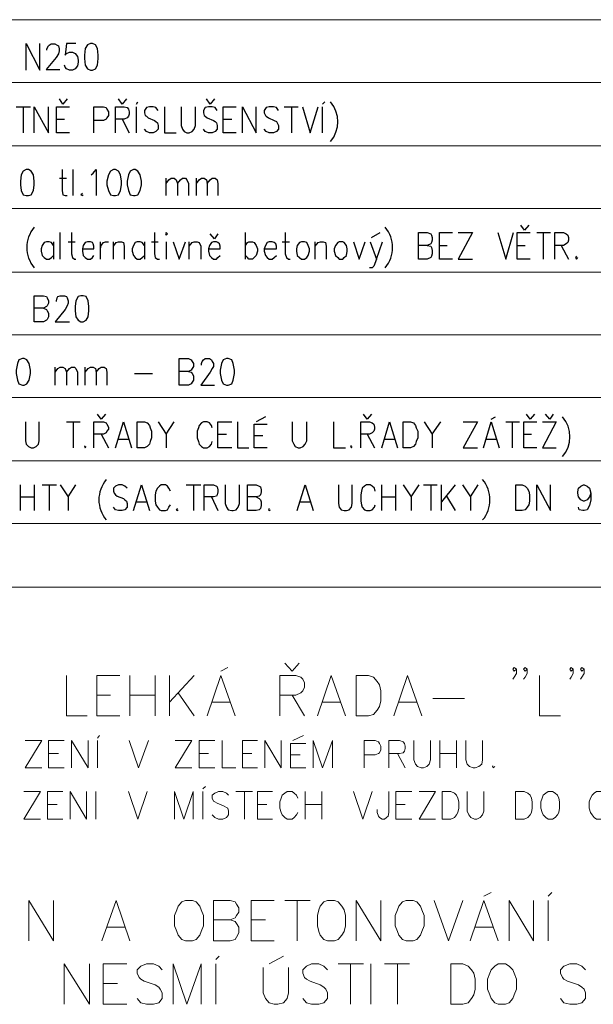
# Model space of a CAD drawing. Header units: millimetres. Extents: x 1 to 417021, y 3 to 99846.
# Tile 47 of 52: x 373198 to 374524, y 93751 to 96028. Entities that reach past the tile are written whole.
import ezdxf

# ---------------------------------------------------------------- set-up
doc = ezdxf.new("R2010")
doc.units = ezdxf.units.MM
doc.layers.add('PDF_Geometrie', color=251, linetype='Continuous')

msp = doc.modelspace()

# ---------------------------------------------------------------- linework, layer by layer
at = {"lineweight": 5}
for points in [[(373844.162, 94539.608), (373827.496, 94521.275), (373810.83, 94539.608)], [(373305.85, 94511.276), (373305.85, 94417.946), (373354.182, 94417.946)], [(373429.179, 94417.946), (373375.848, 94417.946), (373375.848, 94511.276), (373429.179, 94511.276)], [(373452.511, 94417.946), (373452.511, 94511.276)], [(373510.842, 94511.276), (373510.842, 94417.946)], [(373544.174, 94417.946), (373544.174, 94511.276)], [(373600.838, 94511.276), (373544.174, 94449.611)], [(373630.837, 94417.946), (373662.503, 94511.276), (373695.835, 94417.946)], [(373662.503, 94521.275), (373679.169, 94529.608)], [(373799.164, 94417.946), (373799.164, 94511.276), (373835.829, 94511.276), (373847.495, 94507.942), (373852.495, 94502.943), (373855.828, 94494.61), (373855.828, 94484.61), (373852.495, 94476.277), (373847.495, 94471.277), (373835.829, 94466.277), (373799.164, 94466.277)], [(373885.827, 94417.946), (373917.492, 94511.276), (373950.824, 94417.946)], [(374062.486, 94417.946), (374094.152, 94511.276), (374127.484, 94417.946)], [(374345.808, 94526.275), (374340.808, 94521.275), (374337.475, 94526.275), (374340.808, 94529.608), (374345.808, 94526.275), (374345.808, 94516.275), (374340.808, 94507.942), (374337.475, 94502.943)], [(374370.807, 94526.275), (374365.807, 94521.275), (374362.474, 94526.275), (374365.807, 94529.608), (374370.807, 94526.275), (374370.807, 94516.275), (374365.807, 94507.942), (374362.474, 94502.943)], [(374399.139, 94511.276), (374399.139, 94417.946), (374447.471, 94417.946)], [(374477.469, 94526.275), (374472.47, 94521.275), (374469.136, 94526.275), (374472.47, 94529.608), (374477.469, 94526.275), (374477.469, 94516.275), (374472.47, 94507.942), (374469.136, 94502.943)], [(374502.468, 94526.275), (374497.469, 94521.275), (374494.135, 94526.275), (374497.469, 94529.608), (374502.468, 94526.275), (374502.468, 94516.275), (374497.469, 94507.942), (374494.135, 94502.943)], [(373375.848, 94466.277), (373407.513, 94466.277)], [(373452.511, 94466.277), (373510.842, 94466.277)], [(373564.173, 94471.277), (373600.838, 94417.946)], [(373827.496, 94466.277), (373855.828, 94417.946)], [(373642.503, 94449.611), (373684.168, 94449.611)], [(373897.493, 94449.611), (373939.158, 94449.611)], [(374074.152, 94449.611), (374115.817, 94449.611)], [(374152.483, 94457.944), (374225.813, 94457.944)], [(373210.854, 94361.282), (373249.186, 94361.282), (373210.854, 94297.951), (373249.186, 94297.951)], [(373300.851, 94297.951), (373264.185, 94297.951), (373264.185, 94361.282), (373300.851, 94361.282)], [(373317.517, 94297.951), (373317.517, 94361.282), (373355.848, 94297.951), (373355.848, 94361.282)], [(373377.514, 94366.281), (373382.514, 94372.948)], [(373377.514, 94297.951), (373377.514, 94361.282)], [(373450.845, 94361.282), (373472.51, 94297.951), (373495.843, 94361.282)], [(373557.507, 94361.282), (373595.839, 94361.282), (373557.507, 94297.951), (373595.839, 94297.951)], [(373649.17, 94297.951), (373612.505, 94297.951), (373612.505, 94361.282), (373649.17, 94361.282)], [(373665.836, 94361.282), (373665.836, 94297.951), (373697.501, 94297.951)], [(373747.499, 94297.951), (373712.501, 94297.951), (373712.501, 94361.282), (373747.499, 94361.282)], [(373764.165, 94297.951), (373764.165, 94361.282), (373802.497, 94297.951), (373802.497, 94361.282)], [(373859.161, 94297.951), (373824.163, 94297.951), (373824.163, 94354.615), (373859.161, 94354.615)], [(373854.161, 94372.948), (373829.162, 94361.282)], [(373875.827, 94297.951), (373875.827, 94361.282), (373897.493, 94297.951), (373920.825, 94361.282), (373920.825, 94297.951)], [(373994.156, 94297.951), (373994.156, 94361.282), (374019.155, 94361.282), (374027.488, 94357.948), (374029.154, 94354.615), (374032.488, 94347.949), (374032.488, 94339.616), (374029.154, 94332.949), (374027.488, 94331.283), (374019.155, 94327.95), (373994.156, 94327.95)], [(374050.82, 94297.951), (374050.82, 94361.282), (374075.819, 94361.282), (374084.152, 94357.948), (374087.485, 94354.615), (374089.152, 94347.949), (374089.152, 94342.949), (374087.485, 94336.283), (374084.152, 94332.949), (374075.819, 94331.283), (374050.82, 94331.283)], [(374109.151, 94361.282), (374109.151, 94316.283), (374112.484, 94306.284), (374117.484, 94301.284), (374125.817, 94297.951), (374130.817, 94297.951), (374139.15, 94301.284), (374144.15, 94306.284), (374147.483, 94316.283), (374147.483, 94361.282)], [(374169.149, 94297.951), (374169.149, 94361.282)], [(374207.48, 94361.282), (374207.48, 94297.951)], [(374229.146, 94361.282), (374229.146, 94316.283), (374232.479, 94306.284), (374237.479, 94301.284), (374245.812, 94297.951), (374250.812, 94297.951), (374259.145, 94301.284), (374265.811, 94306.284), (374267.478, 94316.283), (374267.478, 94361.282)], [(373264.185, 94331.283), (373287.518, 94331.283)], [(373612.505, 94331.283), (373634.17, 94331.283)], [(373712.501, 94331.283), (373734.166, 94331.283)], [(374070.819, 94331.283), (374089.152, 94297.951)], [(374169.149, 94331.283), (374207.48, 94331.283)], [(373824.163, 94327.95), (373845.828, 94327.95)], [(374292.477, 94302.951), (374290.81, 94301.284), (374292.477, 94297.951), (374295.81, 94301.284)], [(373207.521, 94242.953), (373245.853, 94242.953), (373207.521, 94179.622), (373245.853, 94179.622)], [(373297.517, 94179.622), (373262.519, 94179.622), (373262.519, 94242.953), (373297.517, 94242.953)], [(373314.183, 94179.622), (373314.183, 94242.953), (373352.515, 94179.622), (373352.515, 94242.953)], [(373374.181, 94179.622), (373374.181, 94242.953)], [(373449.178, 94242.953), (373470.844, 94179.622), (373492.509, 94242.953)], [(373555.84, 94179.622), (373555.84, 94242.953), (373577.506, 94179.622), (373599.172, 94242.953), (373599.172, 94179.622)], [(373620.838, 94249.62), (373627.504, 94254.619)], [(373620.838, 94179.622), (373620.838, 94242.953)], [(373680.835, 94234.62), (373675.835, 94239.62), (373667.502, 94242.953), (373657.503, 94242.953), (373649.17, 94239.62), (373642.503, 94234.62), (373642.503, 94227.954), (373645.837, 94221.287), (373649.17, 94219.621), (373654.17, 94216.288), (373670.836, 94209.621), (373675.835, 94206.288), (373679.169, 94204.621), (373680.835, 94197.955), (373680.835, 94189.622), (373675.835, 94182.956), (373667.502, 94179.622), (373657.503, 94179.622), (373649.17, 94182.956), (373642.503, 94189.622)], [(373697.501, 94242.953), (373735.833, 94242.953)], [(373717.5, 94242.953), (373717.5, 94179.622)], [(373782.498, 94179.622), (373747.499, 94179.622), (373747.499, 94242.953), (373782.498, 94242.953)], [(373840.829, 94227.954), (373837.495, 94234.62), (373832.496, 94239.62), (373827.496, 94242.953), (373815.83, 94242.953), (373810.83, 94239.62), (373804.163, 94234.62), (373802.497, 94227.954), (373799.164, 94219.621), (373799.164, 94204.621), (373802.497, 94194.622), (373804.163, 94189.622), (373810.83, 94182.956), (373815.83, 94179.622), (373827.496, 94179.622), (373832.496, 94182.956), (373837.495, 94189.622), (373840.829, 94194.622)], [(373857.495, 94179.622), (373857.495, 94242.953)], [(373895.826, 94242.953), (373895.826, 94179.622)], [(373969.157, 94242.953), (373990.823, 94179.622), (374012.488, 94242.953)], [(374050.82, 94242.953), (374050.82, 94194.622), (374049.154, 94186.289), (374045.82, 94182.956), (374040.821, 94179.622), (374035.821, 94179.622), (374029.154, 94182.956), (374027.488, 94186.289), (374024.155, 94194.622), (374024.155, 94201.288)], [(374104.151, 94179.622), (374067.486, 94179.622), (374067.486, 94242.953), (374104.151, 94242.953)], [(374120.817, 94242.953), (374159.149, 94242.953), (374120.817, 94179.622), (374159.149, 94179.622)], [(374232.479, 94242.953), (374232.479, 94197.955), (374235.813, 94189.622), (374240.812, 94182.956), (374249.145, 94179.622), (374254.145, 94179.622), (374262.478, 94182.956), (374267.478, 94189.622), (374270.811, 94197.955), (374270.811, 94242.953)], [(374555.8, 94227.954), (374552.466, 94234.62), (374547.467, 94239.62), (374542.467, 94242.953), (374530.801, 94242.953), (374525.801, 94239.62), (374520.801, 94234.62), (374517.468, 94227.954), (374514.135, 94219.621), (374514.135, 94204.621), (374517.468, 94194.622), (374520.801, 94189.622), (374525.801, 94182.956), (374530.801, 94179.622), (374542.467, 94179.622), (374547.467, 94182.956), (374552.466, 94189.622), (374555.8, 94194.622), (374555.8, 94204.621), (374542.467, 94204.621)], [(373262.519, 94212.954), (373284.185, 94212.954)], [(373747.499, 94212.954), (373769.165, 94212.954)], [(373857.495, 94212.954), (373895.826, 94212.954)], [(374067.486, 94212.954), (374089.152, 94212.954)], [(374270.811, 94001.296), (374287.477, 94009.629)], [(374419.138, 94001.296), (374427.471, 94009.629)], [(373219.187, 93897.967), (373219.187, 93991.297), (373275.852, 93897.967), (373275.852, 93991.297)], [(373387.514, 93897.967), (373420.846, 93991.297), (373452.511, 93897.967)], [(373684.168, 93946.299), (373695.835, 93942.965), (373699.168, 93937.966), (373704.168, 93929.633), (373704.168, 93916.3), (373699.168, 93906.3), (373695.835, 93901.3), (373684.168, 93897.967), (373645.837, 93897.967), (373645.837, 93991.297), (373684.168, 93991.297), (373695.835, 93987.964), (373699.168, 93982.964), (373704.168, 93974.631), (373704.168, 93964.631), (373699.168, 93956.298), (373695.835, 93951.298), (373684.168, 93946.299), (373645.837, 93946.299)], [(373785.831, 93897.967), (373732.5, 93897.967), (373732.5, 93991.297), (373785.831, 93991.297)], [(373810.83, 93991.297), (373869.161, 93991.297)], [(373839.162, 93991.297), (373839.162, 93897.967)], [(373975.823, 93897.967), (373975.823, 93991.297), (374032.488, 93897.967), (374032.488, 93991.297)], [(374155.816, 93991.297), (374189.148, 93897.967), (374222.48, 93991.297)], [(374239.146, 93897.967), (374270.811, 93991.297), (374304.143, 93897.967)], [(374329.142, 93897.967), (374329.142, 93991.297), (374385.806, 93897.967), (374385.806, 93991.297)], [(374419.138, 93897.967), (374419.138, 93991.297)], [(373732.5, 93946.299), (373765.832, 93946.299)], [(373399.18, 93929.633), (373440.845, 93929.633)], [(374250.812, 93929.633), (374292.477, 93929.633)], [(373650.836, 93854.636), (373659.169, 93862.969)], [(373774.165, 93844.636), (373807.497, 93862.969)], [(373300.851, 93751.306), (373300.851, 93844.636), (373359.182, 93751.306), (373359.182, 93844.636)], [(373445.845, 93751.306), (373390.847, 93751.306), (373390.847, 93844.636), (373445.845, 93844.636)], [(373527.508, 93831.303), (373519.175, 93839.636), (373507.509, 93844.636), (373490.843, 93844.636), (373477.51, 93839.636), (373469.177, 93831.303), (373469.177, 93822.97), (373474.177, 93812.971), (373477.51, 93809.637), (373485.843, 93804.638), (373510.842, 93796.305), (373519.175, 93791.305), (373522.508, 93786.305), (373527.508, 93777.972), (373527.508, 93764.639), (373519.175, 93754.64), (373507.509, 93751.306), (373490.843, 93751.306), (373477.51, 93754.64), (373469.177, 93764.639)], [(373552.507, 93751.306), (373552.507, 93844.636), (373584.172, 93751.306), (373617.504, 93844.636), (373617.504, 93751.306)], [(373650.836, 93751.306), (373650.836, 93844.636)], [(373760.832, 93836.303), (373760.832, 93777.972), (373765.832, 93764.639), (373774.165, 93754.64), (373785.831, 93751.306), (373794.164, 93751.306), (373807.497, 93754.64), (373815.83, 93764.639), (373819.163, 93777.972), (373819.163, 93836.303)], [(373909.159, 93831.303), (373900.826, 93839.636), (373889.16, 93844.636), (373872.494, 93844.636), (373860.828, 93839.636), (373852.495, 93831.303), (373852.495, 93822.97), (373855.828, 93812.971), (373860.828, 93809.637), (373869.161, 93804.638), (373892.493, 93796.305), (373900.826, 93791.305), (373905.826, 93786.305), (373909.159, 93777.972), (373909.159, 93764.639), (373900.826, 93754.64), (373889.16, 93751.306), (373872.494, 93751.306), (373860.828, 93754.64), (373852.495, 93764.639)], [(373934.158, 93844.636), (373992.489, 93844.636)], [(373962.49, 93844.636), (373962.49, 93751.306)], [(374009.155, 93751.306), (374009.155, 93844.636)], [(374040.821, 93844.636), (374099.151, 93844.636)], [(374070.819, 93844.636), (374070.819, 93751.306)], [(374505.802, 93831.303), (374497.469, 93839.636), (374485.802, 93844.636), (374469.136, 93844.636), (374455.804, 93839.636), (374447.471, 93831.303), (374447.471, 93822.97), (374452.47, 93812.971), (374455.804, 93809.637), (374464.137, 93804.638), (374489.136, 93796.305), (374497.469, 93791.305), (374502.468, 93786.305), (374505.802, 93777.972), (374505.802, 93764.639), (374497.469, 93754.64), (374485.802, 93751.306), (374469.136, 93751.306), (374455.804, 93754.64), (374447.471, 93764.639)], [(373390.847, 93799.638), (373424.179, 93799.638)]]:
    msp.add_lwpolyline(points, dxfattribs=at)
for points in [[(373975.823, 94417.946), (373975.823, 94511.276), (374004.155, 94511.276), (374015.822, 94507.942), (374024.155, 94497.943), (374029.154, 94489.61), (374032.488, 94476.277), (374032.488, 94452.945), (374029.154, 94439.612), (374024.155, 94431.279), (374015.822, 94421.279), (374004.155, 94417.946)], [(374174.148, 94179.622), (374174.148, 94242.953), (374194.148, 94242.953), (374202.481, 94239.62), (374207.48, 94234.62), (374210.814, 94227.954), (374212.48, 94219.621), (374212.48, 94204.621), (374210.814, 94194.622), (374207.48, 94189.622), (374202.481, 94182.956), (374194.148, 94179.622)], [(374344.141, 94179.622), (374344.141, 94242.953), (374364.141, 94242.953), (374372.474, 94239.62), (374377.473, 94234.62), (374380.807, 94227.954), (374382.473, 94219.621), (374382.473, 94204.621), (374380.807, 94194.622), (374377.473, 94189.622), (374372.474, 94182.956), (374364.141, 94179.622)], [(374419.138, 94242.953), (374414.139, 94239.62), (374407.472, 94234.62), (374405.806, 94227.954), (374402.472, 94219.621), (374402.472, 94204.621), (374405.806, 94194.622), (374407.472, 94189.622), (374414.139, 94182.956), (374419.138, 94179.622), (374429.138, 94179.622), (374435.804, 94182.956), (374440.804, 94189.622), (374444.137, 94194.622), (374445.804, 94204.621), (374445.804, 94219.621), (374444.137, 94227.954), (374440.804, 94234.62), (374435.804, 94239.62), (374429.138, 94242.953)], [(373580.839, 93991.297), (373572.506, 93987.964), (373564.173, 93977.964), (373560.84, 93969.631), (373555.84, 93956.298), (373555.84, 93932.966), (373560.84, 93919.633), (373564.173, 93911.3), (373572.506, 93901.3), (373580.839, 93897.967), (373597.505, 93897.967), (373605.838, 93901.3), (373614.171, 93911.3), (373617.504, 93919.633), (373622.504, 93932.966), (373622.504, 93956.298), (373617.504, 93969.631), (373614.171, 93977.964), (373605.838, 93987.964), (373597.505, 93991.297)], [(373909.159, 93991.297), (373900.826, 93987.964), (373892.493, 93977.964), (373889.16, 93969.631), (373885.827, 93956.298), (373885.827, 93932.966), (373889.16, 93919.633), (373892.493, 93911.3), (373900.826, 93901.3), (373909.159, 93897.967), (373925.825, 93897.967), (373934.158, 93901.3), (373942.491, 93911.3), (373947.491, 93919.633), (373950.824, 93932.966), (373950.824, 93956.298), (373947.491, 93969.631), (373942.491, 93977.964), (373934.158, 93987.964), (373925.825, 93991.297)], [(374090.818, 93991.297), (374082.485, 93987.964), (374074.152, 93977.964), (374070.819, 93969.631), (374065.819, 93956.298), (374065.819, 93932.966), (374070.819, 93919.633), (374074.152, 93911.3), (374082.485, 93901.3), (374090.818, 93897.967), (374107.484, 93897.967), (374115.817, 93901.3), (374124.15, 93911.3), (374127.484, 93919.633), (374132.483, 93932.966), (374132.483, 93956.298), (374127.484, 93969.631), (374124.15, 93977.964), (374115.817, 93987.964), (374107.484, 93991.297)], [(374194.148, 93751.306), (374194.148, 93844.636), (374222.48, 93844.636), (374234.146, 93839.636), (374242.479, 93831.303), (374247.479, 93822.97), (374250.812, 93809.637), (374250.812, 93786.305), (374247.479, 93772.972), (374242.479, 93764.639), (374234.146, 93754.64), (374222.48, 93751.306)], [(374304.143, 93844.636), (374295.81, 93839.636), (374287.477, 93831.303), (374284.144, 93822.97), (374279.144, 93809.637), (374279.144, 93786.305), (374284.144, 93772.972), (374287.477, 93764.639), (374295.81, 93754.64), (374304.143, 93751.306), (374320.809, 93751.306), (374329.142, 93754.64), (374337.475, 93764.639), (374340.808, 93772.972), (374345.808, 93786.305), (374345.808, 93809.637), (374340.808, 93822.97), (374337.475, 93831.303), (374329.142, 93839.636), (374320.809, 93844.636)]]:
    msp.add_lwpolyline(points, close=True, dxfattribs=at)
at = {"layer": 'PDF_Geometrie', "color": 5, "lineweight": 5}
for points in [[(371716.275, 95735.909), (371716.275, 96027.564), (375734.448, 96027.564), (375734.448, 95735.909)], [(371716.275, 95882.57), (375734.448, 95882.57)], [(371716.275, 95444.254), (375734.448, 95444.254)], [(371716.275, 94862.611), (371716.275, 94715.95), (375734.448, 94715.95), (375734.448, 94862.611), (371716.275, 94862.611), (371716.275, 95299.26), (375734.448, 95299.26), (375734.448, 94862.611)], [(371716.275, 95154.266), (375734.448, 95154.266)], [(371716.275, 95007.605), (375734.448, 95007.605)]]:
    msp.add_lwpolyline(points, dxfattribs=at)
at = {"layer": 'PDF_Geometrie', "color": 7, "lineweight": 25}
for points in [[(373212.881, 95910.902), (373212.881, 95972.566), (373244.546, 95910.902), (373244.546, 95972.566)], [(373260.826, 95957.138), (373260.826, 95960.471), (373264.159, 95967.137), (373265.825, 95968.804), (373270.825, 95972.137), (373279.158, 95972.137), (373284.158, 95968.804), (373287.491, 95967.137), (373289.158, 95960.471), (373289.158, 95955.471), (373287.491, 95948.805), (373282.491, 95940.472), (373259.159, 95912.14), (373290.824, 95912.14)], [(373327.876, 95972.566), (373306.21, 95972.566), (373302.877, 95945.9), (373306.21, 95949.234), (373312.877, 95952.567), (373319.543, 95952.567), (373326.209, 95949.234), (373331.209, 95942.567), (373332.876, 95934.234), (373332.876, 95929.234), (373331.209, 95920.901), (373326.209, 95914.235), (373319.543, 95910.902), (373312.877, 95910.902), (373306.21, 95914.235), (373302.877, 95917.568), (373301.21, 95922.568)], [(373307.877, 95844.238), (373297.877, 95832.572), (373289.544, 95844.238)], [(373444.538, 95844.238), (373434.538, 95832.572), (373426.205, 95844.238)], [(373467.87, 95832.572), (373471.203, 95837.571)], [(373647.863, 95844.238), (373637.863, 95832.572), (373629.53, 95844.238)], [(373897.853, 95832.572), (373902.853, 95837.571)], [(373189.548, 95825.905), (373222.88, 95825.905)], [(373206.214, 95825.905), (373206.214, 95765.908)], [(373231.213, 95765.908), (373231.213, 95825.905), (373264.545, 95765.908), (373264.545, 95825.905)], [(373312.877, 95765.908), (373282.878, 95765.908), (373282.878, 95825.905), (373312.877, 95825.905)], [(373369.541, 95765.908), (373369.541, 95825.905), (373391.207, 95825.905), (373397.873, 95824.239), (373399.54, 95820.905), (373402.873, 95814.239), (373402.873, 95805.906), (373399.54, 95800.906), (373397.873, 95797.573), (373391.207, 95794.24), (373369.541, 95794.24)], [(373419.539, 95765.908), (373419.539, 95825.905), (373439.538, 95825.905), (373446.205, 95824.239), (373449.538, 95820.905), (373451.204, 95814.239), (373451.204, 95809.239), (373449.538, 95804.239), (373446.205, 95800.906), (373439.538, 95797.573), (373419.539, 95797.573)], [(373467.87, 95765.908), (373467.87, 95825.905)], [(373517.868, 95817.572), (373512.868, 95824.239), (373506.202, 95825.905), (373497.869, 95825.905), (373491.203, 95824.239), (373486.203, 95817.572), (373486.203, 95812.572), (373487.869, 95805.906), (373491.203, 95804.239), (373494.536, 95800.906), (373509.535, 95794.24), (373512.868, 95792.573), (373516.202, 95789.24), (373517.868, 95782.574), (373517.868, 95774.241), (373512.868, 95769.241), (373506.202, 95765.908), (373497.869, 95765.908), (373491.203, 95769.241), (373486.203, 95774.241)], [(373532.868, 95825.905), (373532.868, 95765.908), (373559.533, 95765.908)], [(373571.199, 95825.905), (373571.199, 95782.574), (373574.533, 95774.241), (373577.866, 95769.241), (373584.532, 95765.908), (373589.532, 95765.908), (373596.198, 95769.241), (373601.198, 95774.241), (373604.531, 95782.574), (373604.531, 95825.905)], [(373654.529, 95817.572), (373649.53, 95824.239), (373642.863, 95825.905), (373634.53, 95825.905), (373626.197, 95824.239), (373622.864, 95817.572), (373622.864, 95812.572), (373624.531, 95805.906), (373626.197, 95804.239), (373631.197, 95800.906), (373646.196, 95794.24), (373649.53, 95792.573), (373652.863, 95789.24), (373654.529, 95782.574), (373654.529, 95774.241), (373649.53, 95769.241), (373642.863, 95765.908), (373634.53, 95765.908), (373626.197, 95769.241), (373622.864, 95774.241)], [(373697.861, 95765.908), (373667.862, 95765.908), (373667.862, 95825.905), (373697.861, 95825.905)], [(373712.86, 95765.908), (373712.86, 95825.905), (373744.526, 95765.908), (373744.526, 95825.905)], [(373796.19, 95817.572), (373791.19, 95824.239), (373784.524, 95825.905), (373774.524, 95825.905), (373767.858, 95824.239), (373762.858, 95817.572), (373762.858, 95812.572), (373766.191, 95805.906), (373767.858, 95804.239), (373772.858, 95800.906), (373786.191, 95794.24), (373791.19, 95792.573), (373792.857, 95789.24), (373796.19, 95782.574), (373796.19, 95774.241), (373791.19, 95769.241), (373784.524, 95765.908), (373774.524, 95765.908), (373767.858, 95769.241), (373762.858, 95774.241)], [(373809.523, 95825.905), (373841.188, 95825.905)], [(373826.189, 95825.905), (373826.189, 95765.908)], [(373851.188, 95825.905), (373869.521, 95765.908), (373887.853, 95825.905)], [(373897.853, 95765.908), (373897.853, 95825.905)], [(373282.878, 95797.573), (373301.21, 95797.573)], [(373434.538, 95797.573), (373451.204, 95765.908)], [(373667.862, 95797.573), (373687.861, 95797.573)], [(373296.211, 95680.911), (373296.211, 95632.58), (373297.877, 95622.58), (373302.877, 95620.914), (373307.877, 95620.914)], [(373321.21, 95620.914), (373321.21, 95680.911)], [(373362.875, 95669.245), (373367.874, 95672.578), (373374.541, 95680.911), (373374.541, 95620.914)], [(373289.544, 95660.912), (373306.21, 95660.912)], [(373536.201, 95620.914), (373536.201, 95660.912)], [(373536.201, 95649.246), (373542.867, 95657.579), (373547.867, 95660.912), (373554.533, 95660.912), (373559.533, 95657.579), (373562.866, 95649.246), (373562.866, 95620.914)], [(373562.866, 95649.246), (373569.533, 95657.579), (373574.533, 95660.912), (373581.199, 95660.912), (373584.532, 95657.579), (373587.865, 95649.246), (373587.865, 95620.914)], [(373606.198, 95620.914), (373606.198, 95660.912)], [(373606.198, 95649.246), (373612.864, 95657.579), (373617.864, 95660.912), (373624.531, 95660.912), (373629.53, 95657.579), (373631.197, 95649.246), (373631.197, 95620.914)], [(373631.197, 95649.246), (373637.863, 95657.579), (373642.863, 95660.912), (373649.53, 95660.912), (373654.529, 95657.579), (373656.196, 95649.246), (373656.196, 95620.914)], [(373342.875, 95625.913), (373339.542, 95622.58), (373342.875, 95620.914), (373344.542, 95622.58)], [(373291.211, 95474.253), (373291.211, 95535.917)], [(373317.876, 95535.917), (373317.876, 95485.919), (373319.543, 95477.586), (373324.543, 95474.253), (373327.876, 95474.253)], [(373509.535, 95535.917), (373509.535, 95485.919), (373511.202, 95477.586), (373516.202, 95474.253), (373521.201, 95474.253)], [(373719.527, 95474.253), (373719.527, 95535.917)], [(373811.19, 95535.917), (373811.19, 95485.919), (373814.523, 95477.586), (373819.523, 95474.253), (373822.856, 95474.253)], [(374011.182, 95524.251), (374031.181, 95535.917)], [(374139.51, 95505.918), (374147.843, 95504.252), (374149.509, 95500.918), (374151.176, 95494.252), (374151.176, 95485.919), (374149.509, 95480.919), (374147.843, 95477.586), (374139.51, 95474.253), (374119.51, 95474.253), (374119.51, 95535.917), (374139.51, 95535.917), (374147.843, 95532.584), (374149.509, 95529.251), (374151.176, 95524.251), (374151.176, 95517.584), (374149.509, 95512.585), (374147.843, 95509.251), (374139.51, 95505.918), (374119.51, 95505.918)], [(374197.841, 95474.253), (374167.842, 95474.253), (374167.842, 95535.917), (374197.841, 95535.917)], [(374211.173, 95535.917), (374244.505, 95535.917), (374211.173, 95474.253), (374244.505, 95474.253)], [(374302.836, 95535.917), (374321.169, 95474.253), (374339.501, 95535.917)], [(374377.833, 95474.253), (374347.834, 95474.253), (374347.834, 95535.917), (374377.833, 95535.917)], [(374374.5, 95552.583), (374364.5, 95540.917), (374356.167, 95552.583)], [(374392.833, 95535.917), (374424.498, 95535.917)], [(374407.832, 95535.917), (374407.832, 95474.253)], [(374434.498, 95474.253), (374434.498, 95535.917), (374454.497, 95535.917), (374461.163, 95532.584), (374464.496, 95529.251), (374466.163, 95524.251), (374466.163, 95517.584), (374464.496, 95512.585), (374461.163, 95509.251), (374454.497, 95505.918), (374434.498, 95505.918)], [(373276.211, 95505.918), (373271.212, 95512.585), (373266.212, 95514.251), (373259.545, 95514.251), (373254.546, 95512.585), (373249.546, 95505.918), (373247.879, 95497.585), (373247.879, 95492.585), (373249.546, 95482.586), (373254.546, 95477.586), (373259.545, 95474.253), (373266.212, 95474.253), (373271.212, 95477.586), (373276.211, 95482.586)], [(373276.211, 95514.251), (373276.211, 95474.253)], [(373309.543, 95514.251), (373326.209, 95514.251)], [(373342.875, 95497.585), (373369.541, 95497.585), (373369.541, 95504.252), (373367.874, 95509.251), (373366.208, 95512.585), (373361.208, 95514.251), (373354.542, 95514.251), (373349.542, 95512.585), (373344.542, 95505.918), (373342.875, 95497.585), (373342.875, 95492.585), (373344.542, 95482.586), (373349.542, 95477.586), (373354.542, 95474.253), (373361.208, 95474.253), (373366.208, 95477.586), (373369.541, 95482.586)], [(373384.54, 95474.253), (373384.54, 95514.251)], [(373384.54, 95497.585), (373386.207, 95505.918), (373391.207, 95512.585), (373396.207, 95514.251), (373402.873, 95514.251)], [(373414.539, 95474.253), (373414.539, 95514.251)], [(373414.539, 95504.252), (373421.206, 95512.585), (373426.205, 95514.251), (373432.872, 95514.251), (373437.872, 95512.585), (373439.538, 95504.252), (373439.538, 95474.253)], [(373486.203, 95505.918), (373481.203, 95512.585), (373476.203, 95514.251), (373469.537, 95514.251), (373464.537, 95512.585), (373461.204, 95505.918), (373457.871, 95497.585), (373457.871, 95492.585), (373461.204, 95482.586), (373464.537, 95477.586), (373469.537, 95474.253), (373476.203, 95474.253), (373481.203, 95477.586), (373486.203, 95482.586)], [(373486.203, 95514.251), (373486.203, 95474.253)], [(373502.869, 95514.251), (373517.868, 95514.251)], [(373536.201, 95514.251), (373536.201, 95474.253)], [(373552.867, 95514.251), (373566.2, 95474.253), (373581.199, 95514.251)], [(373589.532, 95474.253), (373589.532, 95514.251)], [(373589.532, 95504.252), (373596.198, 95512.585), (373601.198, 95514.251), (373607.865, 95514.251), (373612.864, 95512.585), (373616.198, 95504.252), (373616.198, 95474.253)], [(373634.53, 95497.585), (373661.196, 95497.585), (373661.196, 95504.252), (373659.529, 95509.251), (373656.196, 95512.585), (373652.863, 95514.251), (373646.196, 95514.251), (373641.197, 95512.585), (373636.197, 95505.918), (373634.53, 95497.585), (373634.53, 95492.585), (373636.197, 95482.586), (373641.197, 95477.586), (373646.196, 95474.253), (373652.863, 95474.253), (373656.196, 95477.586), (373661.196, 95482.586)], [(373656.196, 95532.584), (373647.863, 95520.918), (373637.863, 95532.584)], [(373719.527, 95505.918), (373724.527, 95512.585), (373727.86, 95514.251), (373736.193, 95514.251), (373739.526, 95512.585), (373744.526, 95505.918), (373747.859, 95497.585), (373747.859, 95492.585), (373744.526, 95482.586), (373739.526, 95477.586), (373736.193, 95474.253), (373727.86, 95474.253), (373724.527, 95477.586), (373719.527, 95482.586)], [(373762.858, 95497.585), (373791.19, 95497.585), (373791.19, 95504.252), (373789.524, 95509.251), (373786.191, 95512.585), (373781.191, 95514.251), (373774.524, 95514.251), (373769.525, 95512.585), (373766.191, 95505.918), (373762.858, 95497.585), (373762.858, 95492.585), (373766.191, 95482.586), (373769.525, 95477.586), (373774.524, 95474.253), (373781.191, 95474.253), (373786.191, 95477.586), (373791.19, 95482.586)], [(373804.523, 95514.251), (373821.189, 95514.251)], [(373881.187, 95474.253), (373881.187, 95514.251)], [(373881.187, 95504.252), (373887.853, 95512.585), (373892.853, 95514.251), (373899.519, 95514.251), (373904.519, 95512.585), (373906.186, 95504.252), (373906.186, 95474.253)], [(373969.517, 95514.251), (373982.849, 95474.253), (373996.182, 95514.251)], [(374007.848, 95514.251), (374022.848, 95474.253), (374036.181, 95514.251)], [(374167.842, 95505.918), (374186.174, 95505.918)], [(374347.834, 95505.918), (374366.167, 95505.918)], [(374449.497, 95505.918), (374466.163, 95474.253)], [(374022.848, 95474.253), (374016.181, 95457.587), (374012.848, 95454.254), (374006.182, 95454.254)], [(374484.496, 95480.919), (374482.829, 95477.586), (374484.496, 95474.253), (374487.829, 95477.586)], [(373252.879, 95360.924), (373259.545, 95357.591), (373261.212, 95354.258), (373264.545, 95349.258), (373264.545, 95340.925), (373261.212, 95334.259), (373259.545, 95332.592), (373252.879, 95329.259), (373231.213, 95329.259), (373231.213, 95389.256), (373252.879, 95389.256), (373259.545, 95387.59), (373261.212, 95384.256), (373264.545, 95377.59), (373264.545, 95372.59), (373261.212, 95365.924), (373259.545, 95364.257), (373252.879, 95360.924), (373231.213, 95360.924)], [(373282.878, 95375.924), (373282.878, 95377.59), (373284.544, 95384.256), (373286.211, 95387.59), (373291.211, 95389.256), (373301.21, 95389.256), (373306.21, 95387.59), (373307.877, 95384.256), (373309.543, 95377.59), (373309.543, 95372.59), (373307.877, 95365.924), (373302.877, 95357.591), (373279.545, 95329.259), (373312.877, 95329.259)], [(373587.865, 95214.263), (373594.532, 95212.597), (373596.198, 95209.264), (373599.532, 95204.264), (373599.532, 95194.264), (373596.198, 95189.264), (373594.532, 95185.931), (373587.865, 95182.598), (373566.2, 95182.598), (373566.2, 95244.262), (373587.865, 95244.262), (373594.532, 95240.929), (373596.198, 95237.596), (373599.532, 95232.596), (373599.532, 95225.93), (373596.198, 95220.93), (373594.532, 95217.597), (373587.865, 95214.263), (373566.2, 95214.263)], [(373617.864, 95229.263), (373617.864, 95232.596), (373619.531, 95237.596), (373622.864, 95240.929), (373626.197, 95244.262), (373636.197, 95244.262), (373641.197, 95240.929), (373642.863, 95237.596), (373646.196, 95232.596), (373646.196, 95225.93), (373642.863, 95220.93), (373637.863, 95212.597), (373616.198, 95182.598), (373647.863, 95182.598)], [(373279.545, 95182.598), (373279.545, 95224.263)], [(373279.545, 95212.597), (373286.211, 95220.93), (373291.211, 95224.263), (373297.877, 95224.263), (373302.877, 95220.93), (373306.21, 95212.597), (373306.21, 95182.598)], [(373306.21, 95212.597), (373312.877, 95220.93), (373317.876, 95224.263), (373324.543, 95224.263), (373327.876, 95220.93), (373331.209, 95212.597), (373331.209, 95182.598)], [(373349.542, 95182.598), (373349.542, 95224.263)], [(373349.542, 95212.597), (373356.208, 95220.93), (373361.208, 95224.263), (373367.874, 95224.263), (373372.874, 95220.93), (373374.541, 95212.597), (373374.541, 95182.598)], [(373374.541, 95212.597), (373381.207, 95220.93), (373386.207, 95224.263), (373392.873, 95224.263), (373397.873, 95220.93), (373399.54, 95212.597), (373399.54, 95182.598)], [(373462.871, 95209.264), (373504.535, 95209.264)], [(373396.207, 95115.934), (373386.207, 95104.268), (373377.874, 95115.934)], [(373766.191, 95109.268), (373744.526, 95097.601)], [(374011.182, 95115.934), (374001.182, 95104.268), (373992.849, 95115.934)], [(374287.837, 95104.268), (374297.837, 95109.268)], [(374387.833, 95115.934), (374377.833, 95104.268), (374369.5, 95115.934)], [(374431.164, 95115.934), (374422.831, 95104.268), (374412.832, 95115.934)], [(373211.214, 95097.601), (373211.214, 95054.27), (373212.881, 95045.937), (373217.88, 95040.937), (373224.547, 95037.604), (373229.547, 95037.604), (373236.213, 95040.937), (373241.213, 95045.937), (373242.879, 95054.27), (373242.879, 95097.601)], [(373306.21, 95097.601), (373337.876, 95097.601)], [(373321.21, 95097.601), (373321.21, 95037.604)], [(373369.541, 95037.604), (373369.541, 95097.601), (373391.207, 95097.601), (373397.873, 95095.935), (373399.54, 95092.602), (373402.873, 95085.935), (373402.873, 95080.936), (373399.54, 95075.936), (373397.873, 95072.603), (373391.207, 95069.269), (373369.541, 95069.269)], [(373419.539, 95037.604), (373437.872, 95097.601), (373456.204, 95037.604)], [(373517.868, 95097.601), (373536.201, 95069.269), (373554.533, 95097.601)], [(373642.863, 95084.269), (373641.197, 95089.269), (373636.197, 95095.935), (373631.197, 95097.601), (373622.864, 95097.601), (373617.864, 95095.935), (373612.864, 95089.269), (373611.198, 95084.269), (373607.865, 95075.936), (373607.865, 95060.936), (373611.198, 95052.603), (373612.864, 95045.937), (373617.864, 95040.937), (373622.864, 95037.604), (373631.197, 95037.604), (373636.197, 95040.937), (373641.197, 95045.937), (373642.863, 95052.603)], [(373687.861, 95037.604), (373656.196, 95037.604), (373656.196, 95097.601), (373687.861, 95097.601)], [(373701.194, 95097.601), (373701.194, 95037.604), (373727.86, 95037.604)], [(373769.525, 95037.604), (373739.526, 95037.604), (373739.526, 95092.602), (373769.525, 95092.602)], [(373827.856, 95097.601), (373827.856, 95054.27), (373831.189, 95045.937), (373834.522, 95040.937), (373841.188, 95037.604), (373846.188, 95037.604), (373852.855, 95040.937), (373857.854, 95045.937), (373861.188, 95054.27), (373861.188, 95097.601)], [(373922.852, 95097.601), (373922.852, 95037.604), (373951.184, 95037.604)], [(373986.183, 95037.604), (373986.183, 95097.601), (374006.182, 95097.601), (374012.848, 95095.935), (374016.181, 95092.602), (374017.848, 95085.935), (374017.848, 95080.936), (374016.181, 95075.936), (374012.848, 95072.603), (374006.182, 95069.269), (373986.183, 95069.269)], [(374034.514, 95037.604), (374052.846, 95097.601), (374071.179, 95037.604)], [(374132.843, 95097.601), (374151.176, 95069.269), (374171.175, 95097.601)], [(374222.84, 95097.601), (374256.172, 95097.601), (374222.84, 95037.604), (374256.172, 95037.604)], [(374269.504, 95037.604), (374287.837, 95097.601), (374306.17, 95037.604)], [(374321.169, 95097.601), (374352.834, 95097.601)], [(374336.168, 95097.601), (374336.168, 95037.604)], [(374392.833, 95037.604), (374362.834, 95037.604), (374362.834, 95097.601), (374392.833, 95097.601)], [(374406.165, 95097.601), (374437.831, 95097.601), (374406.165, 95037.604), (374437.831, 95037.604)], [(373386.207, 95069.269), (373402.873, 95037.604)], [(373426.205, 95057.603), (373449.538, 95057.603)], [(373536.201, 95069.269), (373536.201, 95037.604)], [(373656.196, 95069.269), (373676.195, 95069.269)], [(373739.526, 95065.936), (373759.525, 95065.936)], [(374001.182, 95069.269), (374017.848, 95037.604)], [(374041.18, 95057.603), (374064.513, 95057.603)], [(374151.176, 95069.269), (374151.176, 95037.604)], [(374276.171, 95057.603), (374299.503, 95057.603)], [(374362.834, 95069.269), (374381.166, 95069.269)], [(373349.542, 95042.604), (373347.875, 95040.937), (373349.542, 95037.604), (373351.208, 95040.937)], [(373964.517, 95042.604), (373962.85, 95040.937), (373964.517, 95037.604), (373966.183, 95040.937)], [(373199.548, 94892.61), (373199.548, 94952.607)], [(373231.213, 94952.607), (373231.213, 94892.61)], [(373249.546, 94952.607), (373282.878, 94952.607)], [(373266.212, 94952.607), (373266.212, 94892.61)], [(373291.211, 94952.607), (373309.543, 94924.275), (373327.876, 94952.607)], [(373446.205, 94944.274), (373441.205, 94949.274), (373434.538, 94952.607), (373426.205, 94952.607), (373419.539, 94949.274), (373414.539, 94944.274), (373414.539, 94937.608), (373416.206, 94932.608), (373419.539, 94929.275), (373422.872, 94925.942), (373437.872, 94920.942), (373441.205, 94917.609), (373444.538, 94914.276), (373446.205, 94909.276), (373446.205, 94900.943), (373441.205, 94894.276), (373434.538, 94892.61), (373426.205, 94892.61), (373419.539, 94894.276), (373414.539, 94900.943)], [(373461.204, 94892.61), (373479.536, 94952.607), (373497.869, 94892.61)], [(373546.2, 94937.608), (373542.867, 94944.274), (373539.534, 94949.274), (373534.534, 94952.607), (373524.535, 94952.607), (373521.201, 94949.274), (373516.202, 94944.274), (373512.868, 94937.608), (373511.202, 94929.275), (373511.202, 94914.276), (373512.868, 94905.943), (373516.202, 94900.943), (373521.201, 94894.276), (373524.535, 94892.61), (373534.534, 94892.61), (373539.534, 94894.276), (373542.867, 94900.943), (373546.2, 94905.943)], [(373582.866, 94952.607), (373616.198, 94952.607)], [(373599.532, 94952.607), (373599.532, 94892.61)], [(373624.531, 94892.61), (373624.531, 94952.607), (373646.196, 94952.607), (373652.863, 94949.274), (373654.529, 94947.608), (373656.196, 94940.941), (373656.196, 94935.941), (373654.529, 94929.275), (373652.863, 94925.942), (373646.196, 94924.275), (373624.531, 94924.275)], [(373672.862, 94952.607), (373672.862, 94909.276), (373676.195, 94900.943), (373679.528, 94894.276), (373687.861, 94892.61), (373691.195, 94892.61), (373697.861, 94894.276), (373702.861, 94900.943), (373706.194, 94909.276), (373706.194, 94952.607)], [(373744.526, 94924.275), (373751.192, 94920.942), (373754.525, 94917.609), (373756.192, 94912.609), (373756.192, 94904.276), (373754.525, 94897.61), (373751.192, 94894.276), (373744.526, 94892.61), (373724.527, 94892.61), (373724.527, 94952.607), (373744.526, 94952.607), (373751.192, 94949.274), (373754.525, 94947.608), (373756.192, 94940.941), (373756.192, 94935.941), (373754.525, 94929.275), (373751.192, 94925.942), (373744.526, 94924.275), (373724.527, 94924.275)], [(373839.522, 94892.61), (373857.854, 94952.607), (373876.187, 94892.61)], [(373934.518, 94952.607), (373934.518, 94909.276), (373936.185, 94900.943), (373941.184, 94894.276), (373947.851, 94892.61), (373952.851, 94892.61), (373959.517, 94894.276), (373964.517, 94900.943), (373966.183, 94909.276), (373966.183, 94952.607)], [(374019.515, 94937.608), (374017.848, 94944.274), (374012.848, 94949.274), (374007.848, 94952.607), (373999.515, 94952.607), (373994.516, 94949.274), (373989.516, 94944.274), (373987.849, 94937.608), (373986.183, 94929.275), (373986.183, 94914.276), (373987.849, 94905.943), (373989.516, 94900.943), (373994.516, 94894.276), (373999.515, 94892.61), (374007.848, 94892.61), (374012.848, 94894.276), (374017.848, 94900.943), (374019.515, 94905.943)], [(374034.514, 94892.61), (374034.514, 94952.607)], [(374066.179, 94952.607), (374066.179, 94892.61)], [(374084.512, 94952.607), (374102.844, 94924.275), (374121.177, 94952.607)], [(374131.177, 94952.607), (374162.842, 94952.607)], [(374147.843, 94952.607), (374147.843, 94892.61)], [(374172.842, 94892.61), (374172.842, 94952.607)], [(374204.507, 94952.607), (374172.842, 94912.609)], [(374221.173, 94952.607), (374239.506, 94924.275), (374257.838, 94952.607)], [(374392.833, 94892.61), (374392.833, 94952.607), (374424.498, 94892.61), (374424.498, 94952.607)], [(374517.828, 94932.608), (374514.494, 94924.275), (374509.495, 94917.609), (374502.828, 94914.276), (374501.162, 94914.276), (374494.495, 94917.609), (374489.495, 94924.275), (374487.829, 94932.608), (374487.829, 94935.941), (374489.495, 94944.274), (374494.495, 94949.274), (374501.162, 94952.607), (374502.828, 94952.607), (374509.495, 94949.274), (374514.494, 94944.274), (374517.828, 94932.608), (374517.828, 94917.609), (374514.494, 94904.276), (374509.495, 94894.276), (374502.828, 94892.61), (374499.495, 94892.61), (374491.162, 94894.276), (374489.495, 94900.943)], [(373199.548, 94924.275), (373231.213, 94924.275)], [(373309.543, 94924.275), (373309.543, 94892.61)], [(373641.197, 94924.275), (373656.196, 94892.61)], [(374034.514, 94924.275), (374066.179, 94924.275)], [(374102.844, 94924.275), (374102.844, 94892.61)], [(374184.508, 94925.942), (374204.507, 94892.61)], [(374239.506, 94924.275), (374239.506, 94892.61)], [(373467.87, 94912.609), (373491.203, 94912.609)], [(373562.866, 94897.61), (373559.533, 94894.276), (373562.866, 94892.61), (373564.533, 94894.276)], [(373774.524, 94897.61), (373772.858, 94894.276), (373774.524, 94892.61), (373777.858, 94894.276)], [(373846.188, 94912.609), (373869.521, 94912.609)]]:
    msp.add_lwpolyline(points, dxfattribs=at)
for points in [[(373361.208, 95972.566), (373354.542, 95969.233), (373349.542, 95960.9), (373347.875, 95945.9), (373347.875, 95937.567), (373349.542, 95922.568), (373354.542, 95914.235), (373361.208, 95910.902), (373366.208, 95910.902), (373372.874, 95914.235), (373377.874, 95922.568), (373379.541, 95937.567), (373379.541, 95945.9), (373377.874, 95960.9), (373372.874, 95969.233), (373366.208, 95972.566)], [(373212.881, 95680.911), (373206.214, 95677.578), (373201.214, 95669.245), (373199.548, 95654.246), (373199.548, 95645.913), (373201.214, 95632.58), (373206.214, 95622.58), (373212.881, 95620.914), (373217.88, 95620.914), (373224.547, 95622.58), (373229.547, 95632.58), (373231.213, 95645.913), (373231.213, 95654.246), (373229.547, 95669.245), (373224.547, 95677.578), (373217.88, 95680.911)], [(373414.539, 95680.911), (373407.873, 95677.578), (373402.873, 95669.245), (373399.54, 95654.246), (373399.54, 95645.913), (373402.873, 95632.58), (373407.873, 95622.58), (373414.539, 95620.914), (373419.539, 95620.914), (373426.205, 95622.58), (373431.205, 95632.58), (373432.872, 95645.913), (373432.872, 95654.246), (373431.205, 95669.245), (373426.205, 95677.578), (373419.539, 95680.911)], [(373461.204, 95680.911), (373452.871, 95677.578), (373449.538, 95669.245), (373446.205, 95654.246), (373446.205, 95645.913), (373449.538, 95632.58), (373452.871, 95622.58), (373461.204, 95620.914), (373464.537, 95620.914), (373471.203, 95622.58), (373476.203, 95632.58), (373479.536, 95645.913), (373479.536, 95654.246), (373476.203, 95669.245), (373471.203, 95677.578), (373464.537, 95680.911)], [(373534.534, 95532.584), (373536.201, 95529.251), (373539.534, 95532.584), (373536.201, 95535.917)], [(373849.521, 95514.251), (373844.522, 95512.585), (373839.522, 95505.918), (373837.855, 95497.585), (373837.855, 95492.585), (373839.522, 95482.586), (373844.522, 95477.586), (373849.521, 95474.253), (373856.188, 95474.253), (373861.188, 95477.586), (373864.521, 95482.586), (373867.854, 95492.585), (373867.854, 95497.585), (373864.521, 95505.918), (373861.188, 95512.585), (373856.188, 95514.251)], [(373936.185, 95514.251), (373932.851, 95512.585), (373927.852, 95505.918), (373924.518, 95497.585), (373924.518, 95492.585), (373927.852, 95482.586), (373932.851, 95477.586), (373936.185, 95474.253), (373944.518, 95474.253), (373947.851, 95477.586), (373952.851, 95482.586), (373954.517, 95492.585), (373954.517, 95497.585), (373952.851, 95505.918), (373947.851, 95512.585), (373944.518, 95514.251)], [(373339.542, 95389.256), (373332.876, 95387.59), (373327.876, 95377.59), (373326.209, 95364.257), (373326.209, 95354.258), (373327.876, 95340.925), (373332.876, 95332.592), (373339.542, 95329.259), (373344.542, 95329.259), (373351.208, 95332.592), (373356.208, 95340.925), (373357.875, 95354.258), (373357.875, 95364.257), (373356.208, 95377.59), (373351.208, 95387.59), (373344.542, 95389.256)], [(373204.548, 95244.262), (373196.215, 95240.929), (373192.881, 95232.596), (373189.548, 95217.597), (373189.548, 95209.264), (373192.881, 95194.264), (373196.215, 95185.931), (373204.548, 95182.598), (373207.881, 95182.598), (373214.547, 95185.931), (373219.547, 95194.264), (373222.88, 95209.264), (373222.88, 95217.597), (373219.547, 95232.596), (373214.547, 95240.929), (373207.881, 95244.262)], [(373676.195, 95244.262), (373667.862, 95240.929), (373664.529, 95232.596), (373661.196, 95217.597), (373661.196, 95209.264), (373664.529, 95194.264), (373667.862, 95185.931), (373676.195, 95182.598), (373679.528, 95182.598), (373687.861, 95185.931), (373691.195, 95194.264), (373694.528, 95209.264), (373694.528, 95217.597), (373691.195, 95232.596), (373687.861, 95240.929), (373679.528, 95244.262)], [(373469.537, 95037.604), (373469.537, 95097.601), (373486.203, 95097.601), (373492.869, 95095.935), (373497.869, 95089.269), (373499.536, 95084.269), (373502.869, 95075.936), (373502.869, 95060.936), (373499.536, 95052.603), (373497.869, 95045.937), (373492.869, 95040.937), (373486.203, 95037.604)], [(374084.512, 95037.604), (374084.512, 95097.601), (374101.178, 95097.601), (374107.844, 95095.935), (374112.844, 95089.269), (374114.511, 95084.269), (374117.844, 95075.936), (374117.844, 95060.936), (374114.511, 95052.603), (374112.844, 95045.937), (374107.844, 95040.937), (374101.178, 95037.604)], [(374344.501, 94892.61), (374344.501, 94952.607), (374359.501, 94952.607), (374366.167, 94949.274), (374371.167, 94944.274), (374374.5, 94937.608), (374376.167, 94929.275), (374376.167, 94914.276), (374374.5, 94905.943), (374371.167, 94900.943), (374366.167, 94894.276), (374359.501, 94892.61)]]:
    msp.add_lwpolyline(points, close=True, dxfattribs=at)
at = {"layer": 'PDF_Geometrie', "color": 5, "lineweight": 5}
msp.add_lwpolyline([(375734.448, 95590.915), (371716.275, 95590.915), (371716.275, 95735.909), (375734.448, 95735.909)], close=True, dxfattribs=at)
at = {"layer": 'PDF_Geometrie', "color": 7, "lineweight": 25}
for centre, radius, start, end in [((373862.521, 95791.74), 70.572, 319.501438, 40.498562), ((373287.461, 95500.918), 73.085, 140.319894, 219.680106), ((373986.599, 95500.918), 73.085, 320.319894, 39.680106), ((374399.166, 95063.436), 70.572, 319.501438, 40.498562), ((373453.538, 94917.609), 72.637, 140.02611, 219.97389), ((374212.173, 94917.609), 72.637, 320.02611, 39.97389)]:
    msp.add_arc(centre, radius, start, end, dxfattribs=at)

doc.saveas('drawing.dxf')
